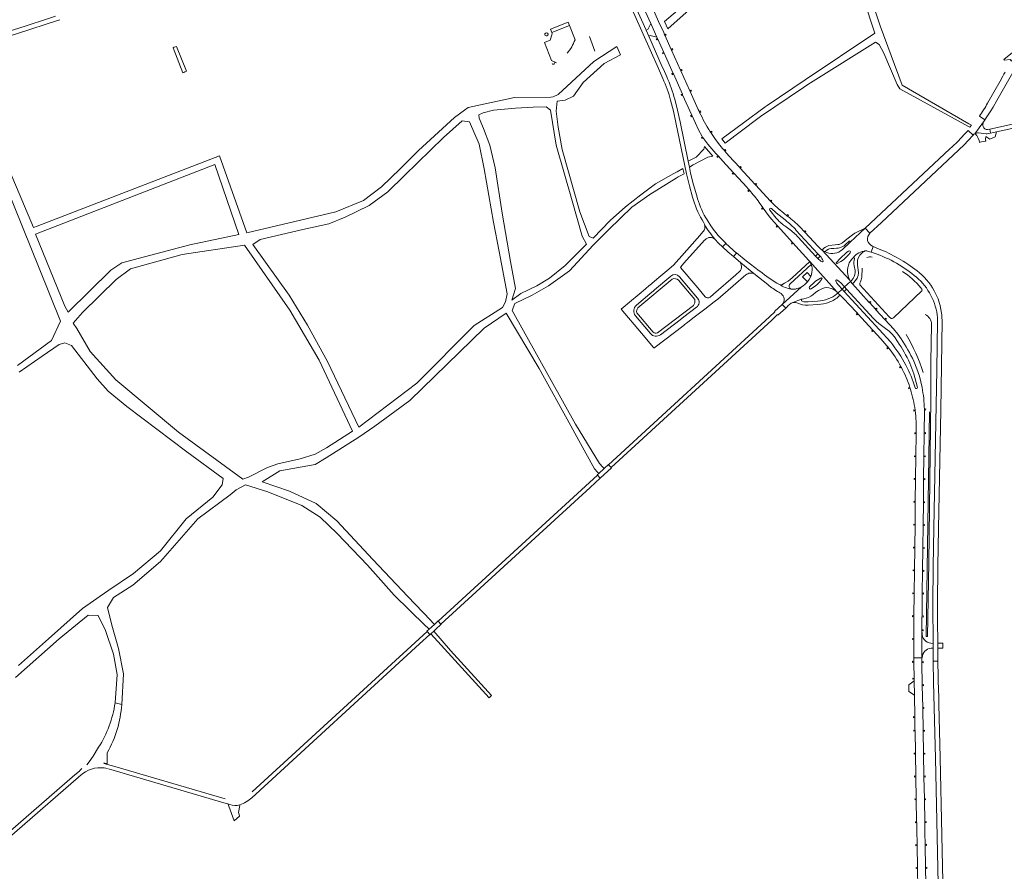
# Model space of a CAD drawing. Header units: metres. Extents: x 166325 to 190320, y 381923 to 404576.
# Tile 181 of 256: x 169675 to 170451, y 387493 to 388164. Entities that reach past the tile are written whole.
import ezdxf

# ---------------------------------------------------------------- set-up
doc = ezdxf.new("R2010")
doc.units = ezdxf.units.M
for name, color, linetype, lineweight in [('B-WE-OG-WATER_MEER-GV', 8, 'Continuous', 18), ('B-WE-VH-VERHARDING_ASFALT-GV', 8, 'Continuous', 18), ('B-WE-VH-VERHARDING_BETON-GV', 8, 'Continuous', 18), ('B-WE-VH-VERHARDING_BETONSTRAATSTEEN-GV', 8, 'Continuous', 18), ('B-WE-VH-VERHARDING_FUNDERING_ZAND-GV', 8, 'Continuous', 18), ('B-WE-VH-VERHARDING_HALFVERHARDING-GV', 8, 'Continuous', 18), ('B-WE-VH-VERHARDING_STRAATBAKSTEEN-GV', 8, 'Continuous', 18)]:
    doc.layers.add(name, color=color, linetype=linetype, lineweight=lineweight)

msp = doc.modelspace()

# ---------------------------------------------------------------- linework, layer by layer
at = {"layer": 'B-WE-OG-WATER_MEER-GV'}
for points in [[(170346.703, 387976.933, 0.1678401), (170342.423, 387976.505)], [(170385.046, 387952.583, 0.0775309), (170370.409, 387965.631)], [(170393.477, 387923.847, 0.2749629), (170388.292, 387931.642)], [(170373.418, 387915.947, -0.0528056), (170386.899, 387885.889)]]:
    msp.add_lwpolyline(points, format="xyb", dxfattribs=at)
at = {"layer": 'B-WE-OG-WATER_MEER-GV', "flags": 128}
for points in [[(170338.853, 387968.021), (170338.379, 387961.002), (170337.969, 387959), (170337.454, 387957.495), (170336.905, 387956.255), (170336.791, 387955.592), (170336.931, 387955.141), (170360.125, 387929.72), (170361.57, 387928.614), (170362.418, 387928.589), (170363.345, 387929.066), (170385.721, 387950.188), (170386.011, 387950.892), (170385.835, 387951.541), (170385.046, 387952.583)], [(170392.742, 387864.934), (170392.856, 387894.046), (170393.477, 387923.847)], [(170391.657, 387854.96), (170389.185, 387678.118), (170390.29, 387678.201), (170391.161, 387736.262), (170392.742, 387864.934)]]:
    msp.add_lwpolyline(points, dxfattribs=at)
at = {"layer": 'B-WE-VH-VERHARDING_ASFALT-GV', "flags": 128}
for points in [[(170184.772, 388118.837), (170182.13, 388124.865), (170181.298, 388126.717), (170170.586, 388150.866), (170168.513, 388155.473), (170105.667, 388295.11), (170102.185, 388301.983)], [(170099.178, 388300.242), (170100.911, 388297.339), (170102.62, 388293.791), (170159.549, 388167.048), (170171.664, 388140.077), (170178.244, 388125.428), (170179.091, 388123.542), (170181.691, 388117.547)], [(170209.588, 388093.171), (170203.258, 388107.24), (170203.063, 388107.674), (170195.913, 388123.567), (170195.728, 388123.978), (170188.552, 388139.928), (170188.355, 388140.365), (170183.35, 388151.491), (170183.15, 388151.934), (170182.407, 388153.586), (170178.434, 388162.501), (170173.84, 388172.74), (170173.652, 388173.16), (170166.501, 388189.099), (170166.316, 388189.511), (170159.104, 388205.585), (170158.91, 388206.018), (170151.788, 388221.891), (170151.572, 388222.373), (170144.401, 388238.355)], [(170167.916, 388170.387), (170172.269, 388160.686), (170177.004, 388150.115), (170177.548, 388148.902), (170177.729, 388148.497), (170182.455, 388137.952), (170182.645, 388137.527), (170189.818, 388121.522), (170190.033, 388121.043), (170197.157, 388105.147), (170197.346, 388104.725), (170204.616, 388088.504), (170204.806, 388088.078), (170207.344, 388082.416), (170209.81, 388077.181), (170212.767, 388071.761), (170212.996, 388071.417), (170213.266, 388071.012), (170214.717, 388068.836), (170217.056, 388065.88), (170223.566, 388058.523), (170225.297, 388056.567), (170225.569, 388056.26), (170229.029, 388052.349), (170237.32, 388043.3), (170237.648, 388042.942), (170248.047, 388031.592)], [(169703.331, 388166.454), (169696.33, 388164.182), (169680.169, 388158.939), (169642.646, 388147.1), (169641.886, 388147.224), (169640.492, 388146.775), (169620.866, 388140.451), (169619.975, 388140.164), (169619.225, 388139.466), (169606.537, 388135.426), (169590.106, 388130.105), (169577.165, 388125.791)], [(169578.253, 388122.328), (169591.18, 388126.666), (169607.732, 388131.977), (169620.114, 388135.903), (169620.986, 388135.78), (169624.695, 388136.948), (169629.884, 388138.582), (169633.619, 388139.758), (169634.31, 388140.435), (169643.868, 388143.548), (169681.541, 388155.462), (169697.562, 388160.742), (169706.821, 388163.794)], [(170187.875, 388100.337), (170190.038, 388091.846), (170192.038, 388082.785), (170200.309, 388042.441), (170202.679, 388032.947), (170205.203, 388024.067)], [(170195.34, 388083.394), (170193.31, 388092.548), (170191.14, 388101.167)], [(170210.689, 388090.803), (170210.468, 388091.271)], [(170208.433, 388025.061), (170205.882, 388033.815), (170203.618, 388043.025), (170202.643, 388047.783), (170201.71, 388052.333), (170195.34, 388083.394)], [(170280.15, 388008.924), (170279.886, 388009.126), (170279.526, 388009.402), (170276.982, 388011.354), (170272.501, 388015.176), (170269.365, 388018.002), (170267.133, 388020.272), (170266.884, 388020.543), (170266.553, 388020.904), (170254.782, 388033.718), (170254.459, 388034.071), (170242.607, 388046.973), (170242.274, 388047.336), (170233.723, 388056.646), (170230.535, 388060.332), (170230.19, 388060.731), (170228.701, 388062.452), (170225.59, 388066.365), (170222.685, 388070.22), (170219.486, 388074.89), (170219.215, 388075.286), (170219.006, 388075.591)], [(170249.652, 388029.82), (170249.934, 388029.503)], [(170257.637, 388019.909), (170260.525, 388015.837), (170260.788, 388015.466), (170264.891, 388009.681), (170267.419, 388006.602), (170271.934, 388001.606), (170272.224, 388001.285), (170283.944, 387988.318), (170284.25, 387987.979), (170296.638, 387974.272), (170297.404, 387973.261), (170318.664, 387949.386), (170319.455, 387948.56), (170322.902, 387951.669), (170320.073, 387954.812), (170318.905, 387956.389), (170317.966, 387958.134)], [(170267.411, 388015.143), (170271.113, 388011.776), (170278.074, 388006.103)], [(170219.623, 388001.37), (170216.583, 388006.083), (170215.478, 388007.875)], [(170271.009, 388007.463), (170265.995, 388013.701)], [(170212.629, 388006.115), (170213.644, 388004.275), (170214.714, 388002.314)], [(170318.807, 387958.877), (170320.517, 387957.765), (170321.906, 387956.495), (170324.781, 387953.398), (170329.447, 387957.726), (170328.968, 387958.567), (170307.326, 387982.414), (170305.734, 387983.637), (170304.176, 387985.14), (170293.611, 387996.418), (170293.313, 387996.736), (170289.776, 388000.512)], [(170344.846, 387995.608), (170340.982, 387999.682), (170329.351, 387988.612), (170322.982, 387982.68)], [(170329.351, 387988.612), (170340.982, 387999.682), (170333.086, 387995.756), (170331.094, 387994.394), (170326.642, 387990.966), (170323.627, 387988.47)], [(170222.722, 387991.047), (170225.701, 387987.932), (170228.761, 387984.897), (170231.305, 387987.68), (170231.357, 387987.734)], [(170286.877, 387997.894), (170303.904, 387979.305)], [(170303.816, 387975.763), (170302.08, 387977.587), (170288.432, 387992.5)], [(170319.609, 387986.653), (170317.34, 387986.506), (170312.386, 387985.859), (170311.441, 387985.591), (170309.887, 387984.743), (170308.624, 387983.762), (170307.326, 387982.414), (170309.685, 387980.884), (170309.579, 387981.014), (170309.608, 387981.169), (170310.838, 387982.238), (170312.162, 387983.094), (170312.89, 387983.38), (170314.424, 387983.613), (170316.454, 387983.758), (170318.476, 387983.773), (170319.941, 387983.97), (170320.906, 387984.242)], [(170325.694, 387986.664), (170328.611, 387989.396)], [(170341.683, 387981.799), (170342.325, 387981.787), (170342.953, 387981.655), (170345.934, 387980.751), (170347.387, 387985.276)], [(170351.515, 387983.486), (170347.387, 387985.276), (170345.934, 387980.751)], [(170347.387, 387985.276), (170346.926, 387985.476)], [(170239.881, 387980.19), (170239.748, 387980.039), (170237.291, 387977.219), (170243.126, 387972.443), (170253.38, 387964.05), (170264.472, 387955.162)], [(170258.03, 387965.857), (170257.636, 387965.921), (170247.396, 387973.857), (170239.881, 387980.19)], [(170303.904, 387979.305), (170305.638, 387977.485)], [(170310.882, 387980.349), (170309.685, 387980.884), (170307.326, 387982.414), (170328.968, 387958.567)], [(170318.474, 387972.594), (170321.202, 387975.579), (170326.667, 387980.679), (170327.865, 387981.637)], [(170329.331, 387980.263), (170328.003, 387978.688), (170325.942, 387976.537), (170324.023, 387974.816), (170321.988, 387973.32), (170319.15, 387971.765)], [(170331.114, 387975.814), (170331.651, 387976.382)], [(170332.413, 387976.416), (170332.621, 387976.124), (170332.746, 387975.774)], [(170335.429, 387975.377), (170337.005, 387978.296)], [(170340.291, 387981.382), (170340.965, 387981.666), (170341.683, 387981.799)], [(170298.623, 387971.047), (170297.404, 387973.261), (170283.544, 387960.49), (170281.995, 387959.158), (170280.41, 387958.035), (170277.508, 387956.33), (170275.369, 387955.074), (170274.556, 387954.994), (170273.558, 387955.284)], [(170281.997, 387955.712), (170298.623, 387971.047)], [(170297.404, 387973.261), (170298.623, 387971.047), (170299.054, 387969.494), (170299.284, 387968.281)], [(170318.664, 387949.386), (170297.404, 387973.261)], [(170332.545, 387969.974), (170333.144, 387966.385)], [(170335.692, 387966.805), (170335.101, 387970.423)], [(170298.27, 387961.674), (170296.902, 387959.143), (170295.561, 387957.38)], [(170331.52, 387960.059), (170330.334, 387958.48), (170329.447, 387957.726), (170330.991, 387955.731), (170331.943, 387956.526), (170333.502, 387958.463)], [(170290.962, 387953.471), (170275.814, 387939.63), (170278.565, 387936.773), (170280.216, 387938.28), (170280.066, 387938.466), (170282.931, 387940.532), (170284.018, 387941.207), (170288.169, 387942.692), (170291.242, 387943.631), (170292.693, 387943.9)], [(170275.814, 387939.63), (170290.962, 387953.471)], [(170297.31, 387953.428), (170300.938, 387956.847)], [(170307.02, 387959.617), (170306.706, 387959.202)], [(170369.451, 387912.562), (170366.76, 387916.199), (170363.307, 387920.389), (170356.868, 387927.43), (170356.578, 387927.748), (170349.529, 387935.457), (170349.196, 387935.821), (170344.644, 387940.8), (170344.332, 387941.141), (170330.991, 387955.731), (170329.447, 387957.726), (170324.781, 387953.398), (170326.468, 387951.541), (170347.539, 387928.48), (170349.663, 387926.391), (170351.973, 387924.502), (170356.018, 387921.511), (170359.957, 387918.434), (170362.164, 387916.361), (170364.082, 387914.037), (170366.63, 387910.375)], [(170273.06, 387949.15), (170273.972, 387948.609), (170274.892, 387948.082)], [(170286.125, 387951.725), (170284.361, 387951.544), (170282.836, 387951.708)], [(170299.883, 387947.243), (170302.2, 387949.13), (170304.256, 387950.54), (170305.827, 387951.421)], [(170321.308, 387946.794), (170319.455, 387948.56), (170318.628, 387947.759)], [(170361.186, 387909.763), (170324.638, 387949.833), (170322.902, 387951.669), (170319.455, 387948.56), (170321.308, 387946.794), (170324.803, 387943.432), (170328.337, 387939.826), (170334.965, 387932.582), (170335.283, 387932.234), (170347.084, 387919.336), (170347.367, 387919.027), (170353.363, 387912.473), (170358.101, 387907.09)], [(170320.437, 387945.965), (170321.308, 387946.794)], [(170291.242, 387943.631), (170288.169, 387942.692), (170284.018, 387941.207), (170282.931, 387940.532)], [(170286.264, 387941.099), (170287.205, 387940.869)], [(170303.494, 387942.135), (170296.114, 387941.726), (170292.878, 387941.73), (170291.444, 387942.084), (170290.993, 387942.387), (170290.878, 387943.005)], [(170296.305, 387939.016), (170303.817, 387939.45)], [(170401.534, 387929.463), (170401.396, 387931.485), (170400.536, 387936.947)], [(170397.825, 387931.371), (170398.059, 387929.184), (170398.102, 387926.442), (170397.605, 387888.073), (170395.182, 387763.471), (170394.729, 387733.33), (170394.481, 387703.554), (170394.545, 387672.625), (170394.597, 387669.004), (170394.743, 387658.633), (170398.329, 387658.683), (170398.292, 387660.611), (170398.428, 387661.481), (170398.358, 387668.834), (170398.321, 387672.769), (170398.256, 387679.643), (170398.239, 387681.376), (170398.067, 387682.171), (170398.066, 387703.704), (170398.312, 387733.613), (170398.76, 387763.089), (170400.632, 387856.254), (170401.688, 387926.538), (170401.534, 387929.463)], [(170359.104, 387905.869), (170359.378, 387905.528)], [(170369.25, 387890.688), (170369.461, 387890.298), (170369.65, 387889.946)], [(170385.936, 387874.16), (170383.786, 387882.992), (170381.833, 387888.972), (170379.413, 387894.984)], [(170376.359, 387874.119), (170376.498, 387873.691), (170376.822, 387872.667)], [(170380.394, 387856.399), (170380.45, 387855.978)], [(170386.527, 387747.572), (170386.533, 387748.036), (170386.751, 387765.645), (170386.756, 387766.088), (170386.973, 387783.595), (170386.978, 387784.072), (170386.984, 387784.525), (170387.171, 387801.778), (170387.176, 387802.272), (170387.365, 387819.733), (170387.371, 387820.232), (170387.563, 387837.963), (170387.568, 387838.436), (170387.76, 387856.189), (170387.752, 387856.63), (170387.743, 387857.045)], [(170381.24, 387838.763), (170381.235, 387838.356), (170381.23, 387837.915), (170381.021, 387820.189), (170381.016, 387819.746), (170380.812, 387802.386), (170380.807, 387801.958), (170380.599, 387784.371), (170380.595, 387783.959), (170380.387, 387766.373), (170380.382, 387765.931), (170380.175, 387748.337), (170380.169, 387747.8), (170379.964, 387730.399), (170379.959, 387729.971), (170379.75, 387712.273), (170379.746, 387711.87), (170379.539, 387694.314), (170379.534, 387693.889), (170379.332, 387676.761), (170379.333, 387676.333), (170379.335, 387675.89), (170379.381, 387661.38), (170385.717, 387661.4), (170385.707, 387681.17), (170385.727, 387682.788), (170385.733, 387683.247), (170385.861, 387693.607), (170385.867, 387694.089), (170386.083, 387711.596), (170386.09, 387712.132), (170386.305, 387729.584), (170386.311, 387730.03), (170386.527, 387747.572)], [(169858.063, 387551.154), (169990.137, 387672.341), (169998.131, 387679.677), (169996.01, 387682.088), (169858.323, 387555.714)], [(170388.943, 387483.833), (170388.72, 387495.749), (170388.712, 387496.19), (170388.383, 387513.761), (170388.375, 387514.197), (170388.212, 387523.802), (170388.066, 387531.736), (170388.058, 387532.2), (170387.736, 387549.695), (170387.728, 387550.158), (170387.406, 387567.646), (170387.398, 387568.097), (170387.076, 387585.597), (170387.068, 387586.079), (170386.745, 387603.628), (170386.736, 387604.107), (170386.414, 387621.619), (170386.405, 387622.114), (170386.085, 387639.558), (170386.077, 387639.961), (170385.76, 387657.231), (170385.756, 387657.662), (170385.751, 387658.091), (170385.717, 387661.4), (170379.381, 387661.38), (170379.39, 387658.434), (170379.391, 387657.967), (170379.393, 387657.47), (170379.61, 387645.105), (170379.617, 387644.672), (170379.643, 387643.213), (170379.848, 387631.802), (170380.156, 387614.838), (170380.164, 387614.382), (170380.35, 387604.141), (170380.358, 387603.698), (170380.677, 387586.126), (170380.685, 387585.688), (170381.005, 387568.099), (170381.012, 387567.689), (170381.332, 387550.074), (170381.339, 387549.666), (170381.659, 387532.038), (170381.667, 387531.59), (170381.811, 387523.683), (170381.94, 387516.382), (170381.983, 387514.08), (170381.991, 387513.609), (170382.316, 387496.069), (170382.324, 387495.634), (170382.616, 387479.829)], [(170398.329, 387658.683), (170394.743, 387658.633), (170394.981, 387641.822), (170396.571, 387582.361), (170398.706, 387483.313), (170398.728, 387481.26), (170398.734, 387480.756), (170398.783, 387476.653), (170399.048, 387454.617), (170399.074, 387450.653), (170399.129, 387442.411), (170399.22, 387428.685), (170399.231, 387426.914), (170399.281, 387419.492), (170399.309, 387415.246), (170399.525, 387382.735), (170399.153, 387374.366)], [(170402.256, 387485.067), (170401.548, 387521.675), (170400.136, 387582.65), (170399.038, 387624.822), (170399.212, 387625.28), (170399.007, 387632.918), (170398.803, 387633.653), (170398.329, 387658.683)], [(169722.148, 387572.133), (169718.626, 387569.148), (169678.134, 387533.887), (169630.454, 387492.553), (169632.544, 387490.136), (169723.621, 387569.068)], [(169837.101, 387550.321), (169750.152, 387575.686), (169741.33, 387578.177)], [(169745.208, 387573.773), (169835.885, 387547.255), (169839.088, 387546.236), (169840.575, 387545.735)]]:
    msp.add_lwpolyline(points, dxfattribs=at)
at = {"layer": 'B-WE-VH-VERHARDING_ASFALT-GV'}
for points in [[(170181.691, 388117.547, -0.0393357), (170187.875, 388100.337)], [(170191.14, 388101.167, 0.037762), (170184.772, 388118.837)], [(170210.468, 388091.271, -0.003403), (170209.588, 388093.171)], [(170219.006, 388075.591, -0.0282503), (170210.689, 388090.803)], [(170248.047, 388031.592, -0.0050364), (170249.652, 388029.82)], [(170205.203, 388024.067, 0.0635145), (170212.629, 388006.115)], [(170215.478, 388007.875, -0.0631245), (170208.433, 388025.061)], [(170249.934, 388029.503, -0.0236267), (170257.637, 388019.909)], [(170289.776, 388000.512, 0.0333835), (170280.15, 388008.924)], [(170214.714, 388002.314, 0.0510147), (170222.722, 387991.047)], [(170231.357, 387987.734, -0.0602619), (170219.623, 388001.37)], [(170278.074, 388006.103, -0.0385663), (170286.877, 387997.894)], [(170346.926, 387985.476, -0.5565906), (170344.846, 387995.608)], [(170323.627, 387988.47, -0.1582164), (170319.609, 387986.653)], [(170320.906, 387984.242, 0.1136627), (170325.694, 387986.664)], [(170381.947, 387965.961, 0.0730002), (170351.515, 387983.486)], [(170327.865, 387981.637, -0.8787452), (170329.331, 387980.263)], [(170328.625, 387972.216, -0.0770365), (170331.114, 387975.814)], [(170341.683, 387981.799, 0.2169513), (170331.651, 387976.382)], [(170331.651, 387976.382, -0.3787546), (170332.413, 387976.416)], [(170332.746, 387975.774, 0.1382323), (170332.545, 387969.974)], [(170337.005, 387978.296, -0.1057754), (170340.291, 387981.382)], [(170345.934, 387980.751, -0.0934471), (170379.625, 387962.474)], [(170299.284, 387968.281, -0.1325995), (170298.27, 387961.674)], [(170319.15, 387971.765, -0.7808256), (170318.474, 387972.594)], [(170328.968, 387958.567, -0.1703116), (170327.415, 387968.496)], [(170327.415, 387968.496, -0.068875), (170328.625, 387972.216)], [(170335.101, 387970.423, -0.0991045), (170335.429, 387975.377)], [(170273.558, 387955.284, -0.0483051), (170258.03, 387965.857)], [(170306.352, 387960.393, -0.7755253), (170307.02, 387959.617)], [(170333.144, 387966.385, -0.1918396), (170331.52, 387960.059)], [(170333.502, 387958.463, 0.2092806), (170335.692, 387966.805)], [(170379.625, 387962.474, -0.1975547), (170397.825, 387931.371)], [(170395.485, 387950.409, 0.1058117), (170381.947, 387965.961)], [(170264.472, 387955.162, 0.0344145), (170273.06, 387949.15)], [(170282.836, 387951.708, -0.1005389), (170273.558, 387955.284)], [(170282.836, 387951.708, -0.6132456), (170281.997, 387955.712)], [(170290.962, 387953.471, -0.0822385), (170286.125, 387951.725)], [(170295.561, 387957.38, -0.0970947), (170290.962, 387953.471)], [(170298.522, 387951.86, -0.935167), (170297.31, 387953.428)], [(170306.706, 387959.202, -0.1198716), (170298.522, 387951.86)], [(170305.827, 387951.421, -0.3524508), (170318.664, 387949.386)], [(170274.892, 387948.082, -0.4292641), (170275.814, 387939.63)], [(170292.693, 387943.9, 0.1154995), (170299.883, 387947.243)], [(170318.628, 387947.759, -0.0909084), (170312.057, 387943.939)], [(170312.717, 387941.385, 0.0945573), (170320.437, 387945.965)], [(170400.536, 387936.947, 0.0733095), (170395.485, 387950.409)], [(170282.931, 387940.532, -0.1713602), (170286.264, 387941.099)], [(170287.205, 387940.869, 0.1394289), (170296.305, 387939.016)], [(170290.878, 387943.005, -0.3682317), (170291.242, 387943.631)], [(170312.057, 387943.939, -0.0760529), (170303.494, 387942.135)], [(170303.817, 387939.45, 0.0718388), (170312.717, 387941.385)], [(170358.101, 387907.09, -0.0036502), (170359.104, 387905.869)], [(170366.63, 387910.375, -0.0487042), (170376.188, 387893.411)], [(170379.413, 387894.984, 0.0328188), (170369.451, 387912.562)], [(170359.378, 387905.528, -0.0441525), (170369.25, 387890.688)], [(170369.65, 387889.946, -0.0422703), (170376.359, 387874.119)], [(170376.822, 387872.667, -0.040819), (170380.394, 387856.399)], [(170382.329, 387874.276, -0.8705851), (170380.412, 387874.033)], [(170387.743, 387857.045, 0.0409155), (170385.936, 387874.16)], [(170380.45, 387855.978, -0.0418575), (170381.24, 387838.763)], [(169724.147, 387574.071, 0.0353015), (169722.148, 387572.133)], [(169724.845, 387570.093, -0.2344683), (169744.268, 387574.045)], [(169723.621, 387569.068, -0.0173234), (169724.845, 387570.093)], [(169848.52, 387545.539, 0.0929064), (169858.063, 387551.154)], [(169840.575, 387545.735, 0.1716845), (169848.52, 387545.539)]]:
    msp.add_lwpolyline(points, format="xyb", dxfattribs=at)
at = {"layer": 'B-WE-VH-VERHARDING_ASFALT-GV', "flags": 128}
for points in [[(170303.904, 387979.305), (170302.08, 387977.587), (170303.816, 387975.763), (170305.638, 387977.485)], [(170324.781, 387953.398), (170322.902, 387951.669), (170324.638, 387949.833), (170326.468, 387951.541)], [(170267.464, 387927.299), (170272.11, 387931.558), (170272.423, 387931.165), (170278.565, 387936.773), (170275.814, 387939.63), (170269.807, 387934.081), (170270.057, 387933.78), (170265.77, 387929.884), (170139.055, 387813.37), (170141.133, 387811.104)], [(170132.382, 387802.906), (170130.225, 387805.246), (170004.796, 387690.225), (170006.951, 387687.842), (170124.371, 387795.558)]]:
    msp.add_lwpolyline(points, close=True, dxfattribs=at)
at = {"layer": 'B-WE-VH-VERHARDING_BETON-GV', "flags": 128}
for points in [[(170108.203, 388159.172), (170107.174, 388161.805), (170093.171, 388156.399), (170094.235, 388153.71)], [(170177.729, 388148.497), (170177.548, 388148.902), (170176.506, 388148.715), (170176.887, 388147.83)], [(170183.918, 388152.528), (170183.15, 388151.934), (170183.35, 388151.491), (170184.334, 388151.69)], [(169798.626, 388142.749), (169796.92, 388142.056), (169795.916, 388141.648), (169803.543, 388122.018), (169804.379, 388122.343), (169805.284, 388122.694), (169806.512, 388123.172)], [(170189.208, 388140.996), (170188.355, 388140.365), (170188.552, 388139.928), (170189.547, 388140.133)], [(170182.645, 388137.527), (170182.455, 388137.952), (170181.443, 388137.741), (170181.794, 388136.854)], [(170196.543, 388124.636), (170195.728, 388123.978), (170195.913, 388123.567), (170196.956, 388123.759)], [(170189.818, 388121.522), (170188.792, 388121.31), (170189.192, 388120.426), (170190.033, 388121.043)], [(170203.884, 388108.319), (170203.063, 388107.674), (170203.258, 388107.24), (170204.232, 388107.403)], [(170197.346, 388104.725), (170197.157, 388105.147), (170196.127, 388104.961), (170196.539, 388104.086)], [(170211.27, 388091.905), (170210.468, 388091.271), (170210.689, 388090.803), (170211.703, 388091.052)], [(170204.806, 388088.078), (170204.616, 388088.504), (170203.599, 388088.295), (170204.01, 388087.435)], [(170213.266, 388071.012), (170212.996, 388071.417), (170212.056, 388071.089), (170212.572, 388070.28)], [(170219.924, 388076.048), (170219.215, 388075.286), (170219.486, 388074.89), (170220.49, 388075.268)], [(170230.812, 388061.544), (170230.19, 388060.731), (170230.535, 388060.332), (170231.4, 388060.772)], [(170225.569, 388056.26), (170225.297, 388056.567), (170224.294, 388056.032), (170224.932, 388055.316)], [(170242.843, 388048.201), (170242.274, 388047.336), (170242.607, 388046.973), (170243.497, 388047.477)], [(170237.648, 388042.942), (170237.32, 388043.3), (170236.411, 388042.794), (170237.062, 388042.093)], [(170249.934, 388029.503), (170249.652, 388029.82), (170248.687, 388029.334), (170249.293, 388028.616)], [(170255.024, 388034.912), (170254.459, 388034.071), (170254.782, 388033.718), (170255.668, 388034.168)], [(170260.788, 388015.466), (170260.525, 388015.837), (170259.534, 388015.444), (170260.081, 388014.648)], [(170267.14, 388021.734), (170266.553, 388020.904), (170266.884, 388020.543), (170267.707, 388020.994)], [(170280.645, 388009.691), (170279.926, 388010.318), (170279.526, 388009.402), (170279.886, 388009.126)], [(170272.224, 388001.285), (170271.934, 388001.606), (170270.952, 388001.101), (170271.622, 388000.376)], [(170294.457, 387996.919), (170293.813, 387997.617), (170293.313, 387996.736), (170293.611, 387996.418)], [(170284.25, 387987.979), (170283.944, 387988.318), (170282.984, 387987.802), (170283.664, 387987.086)], [(170344.916, 387942.008), (170344.332, 387941.141), (170344.644, 387940.8), (170345.479, 387941.248)], [(170349.721, 387936.695), (170349.196, 387935.821), (170349.529, 387935.457), (170350.432, 387935.971)], [(170335.283, 387932.234), (170334.965, 387932.582), (170334.079, 387932.064), (170334.714, 387931.378)], [(170357.159, 387928.657), (170356.578, 387927.748), (170356.868, 387927.43), (170357.785, 387927.93), (170357.786, 387927.933)], [(170347.367, 387919.027), (170347.084, 387919.336), (170346.156, 387918.854), (170346.81, 387918.152)], [(170359.378, 387905.528), (170359.104, 387905.869), (170358.143, 387905.438), (170358.739, 387904.69)], [(170369.461, 387890.298), (170369.25, 387890.688), (170368.221, 387890.451), (170368.678, 387889.601)], [(170376.359, 387874.119), (170375.337, 387874.039), (170375.612, 387873.173), (170376.498, 387873.691)], [(170380.394, 387856.399), (170379.332, 387856.487), (170379.432, 387855.633), (170380.45, 387855.978)], [(170388.784, 387857.374), (170387.743, 387857.045), (170387.752, 387856.63), (170388.743, 387856.4)], [(170381.235, 387838.356), (170380.225, 387838.587), (170380.219, 387837.763), (170381.23, 387837.915)], [(170388.651, 387838.636), (170387.568, 387838.436), (170387.563, 387837.963), (170388.661, 387837.739)], [(170381.021, 387820.189), (170379.996, 387820.392), (170380.003, 387819.617), (170381.016, 387819.746)], [(170388.416, 387820.468), (170387.371, 387820.232), (170387.365, 387819.733), (170388.387, 387819.543)], [(170380.812, 387802.386), (170379.795, 387802.557), (170379.766, 387801.778), (170380.807, 387801.958)], [(170388.193, 387802.402), (170387.176, 387802.272), (170387.171, 387801.778), (170388.164, 387801.566)], [(170380.599, 387784.371), (170379.564, 387784.599), (170379.554, 387783.785), (170380.595, 387783.959)], [(170387.93, 387784.226), (170386.978, 387784.072), (170386.973, 387783.595), (170387.933, 387783.371)], [(170380.387, 387766.373), (170379.361, 387766.566), (170379.372, 387765.751), (170380.382, 387765.931)], [(170387.769, 387766.322), (170386.756, 387766.088), (170386.751, 387765.645), (170387.768, 387765.403)], [(170380.175, 387748.337), (170379.106, 387748.535), (170379.105, 387747.612), (170380.169, 387747.8)], [(170387.469, 387748.201), (170386.533, 387748.036), (170386.527, 387747.572), (170387.459, 387747.342)], [(170379.964, 387730.399), (170378.905, 387730.632), (170378.893, 387729.759), (170379.959, 387729.971)], [(170387.324, 387730.26), (170386.311, 387730.03), (170386.305, 387729.584), (170387.328, 387729.33)], [(170379.75, 387712.273), (170378.685, 387712.516), (170378.713, 387711.582), (170379.746, 387711.87)], [(170387.128, 387712.394), (170386.09, 387712.132), (170386.083, 387711.596), (170387.104, 387711.373)], [(170379.539, 387694.314), (170378.485, 387694.507), (170378.492, 387693.654), (170379.534, 387693.889)], [(170386.925, 387694.282), (170385.867, 387694.089), (170385.861, 387693.607), (170386.891, 387693.372)], [(170386.76, 387683.472), (170385.733, 387683.247), (170385.727, 387682.788), (170386.759, 387682.56)], [(170379.333, 387676.333), (170378.334, 387676.547), (170378.305, 387675.765), (170379.335, 387675.89)], [(170379.39, 387658.434), (170378.328, 387658.574), (170378.356, 387657.697), (170379.391, 387657.967)], [(170386.765, 387658.464), (170385.751, 387658.091), (170385.756, 387657.662), (170386.766, 387657.455)], [(170379.61, 387645.105), (170378.61, 387645.294), (170378.6, 387644.458), (170379.617, 387644.672)], [(170387.11, 387640.215), (170386.077, 387639.961), (170386.085, 387639.558), (170387.084, 387639.336)], [(170387.375, 387622.302), (170386.405, 387622.114), (170386.414, 387621.619), (170387.417, 387621.427)], [(170380.156, 387614.838), (170379.155, 387614.991), (170379.167, 387614.166), (170380.164, 387614.382)], [(170380.35, 387604.141), (170379.334, 387604.331), (170379.352, 387603.488), (170380.358, 387603.698)], [(170387.772, 387604.382), (170386.736, 387604.107), (170386.745, 387603.628), (170387.782, 387603.476)], [(170380.677, 387586.126), (170379.664, 387586.315), (170379.676, 387585.498), (170380.685, 387585.688)], [(170388.093, 387586.357), (170387.068, 387586.079), (170387.076, 387585.597), (170388.193, 387585.395)], [(170381.005, 387568.099), (170379.982, 387568.3), (170380.037, 387567.445), (170381.012, 387567.689)], [(170388.423, 387568.343), (170387.398, 387568.097), (170387.406, 387567.646), (170388.419, 387567.413)], [(170381.332, 387550.074), (170380.349, 387550.3), (170380.369, 387549.428), (170381.339, 387549.666)], [(170388.733, 387550.37), (170387.728, 387550.158), (170387.736, 387549.695), (170388.744, 387549.504)], [(170381.659, 387532.038), (170380.634, 387532.206), (170380.658, 387531.371), (170381.667, 387531.59)], [(170389.047, 387532.391), (170388.058, 387532.2), (170388.066, 387531.736), (170389.063, 387531.562)], [(170381.983, 387514.08), (170380.968, 387514.263), (170380.973, 387513.384), (170381.991, 387513.609)], [(170389.37, 387514.462), (170388.375, 387514.197), (170388.383, 387513.761), (170389.391, 387513.548)], [(170382.316, 387496.069), (170381.292, 387496.243), (170381.307, 387495.398), (170382.324, 387495.634)], [(170389.713, 387496.398), (170388.712, 387496.19), (170388.72, 387495.749), (170389.671, 387495.52)]]:
    msp.add_lwpolyline(points, close=True, dxfattribs=at)
at = {"layer": 'B-WE-VH-VERHARDING_BETON-GV'}
for points in [[(170089.815, 388153.438, 1.0100381), (170090.36, 388151.005)], [(170090.36, 388151.005, 0.990081), (170089.815, 388153.438)], [(170094.536, 388129.363, 1.1969402), (170096.346, 388130.377)]]:
    msp.add_lwpolyline(points, format="xyb", dxfattribs=at)
at = {"layer": 'B-WE-VH-VERHARDING_BETON-GV', "flags": 128}
msp.add_lwpolyline([(170128.276, 388139.023), (170123.848, 388150.469)], dxfattribs=at)
at = {"layer": 'B-WE-VH-VERHARDING_BETONSTRAATSTEEN-GV', "flags": 128}
for points in [[(170172.269, 388160.686), (170169.778, 388156.03), (170168.513, 388155.473), (170170.586, 388150.866), (170171.83, 388151.386), (170177.004, 388150.115)], [(170458.986, 388135.641), (170457.079, 388137.948), (170450.356, 388132.482), (170450.809, 388131.802), (170455.186, 388132.464), (170456.287, 388131.2), (170457.546, 388133.475)], [(170426.148, 388073), (170422.268, 388076.617), (170421.717, 388076.026), (170419.449, 388073.59), (170416.824, 388070.749), (170414.074, 388068.011), (170409.533, 388063.747), (170407.757, 388062.08), (170345.265, 388003.57), (170340.982, 387999.682), (170344.846, 387995.608), (170353.839, 388004.084), (170419.164, 388065.33), (170422.22, 388068.574)], [(170231.305, 387987.68), (170228.761, 387984.897), (170232.958, 387980.983), (170237.291, 387977.219), (170239.748, 387980.039)], [(170141.286, 387810.947), (170141.133, 387811.104), (170139.055, 387813.37), (170138.939, 387813.534), (170135.56, 387810.424), (170131.273, 387806.478), (170130.1, 387805.398), (170130.225, 387805.246), (170132.382, 387802.906), (170132.46, 387802.829)], [(170007.048, 387687.732), (170006.951, 387687.842), (170004.796, 387690.225), (170004.713, 387690.315), (170001.79, 387687.606), (169997.754, 387683.867), (169995.928, 387682.174), (169996.01, 387682.088), (169998.131, 387679.677), (169998.256, 387679.522), (169999.054, 387680.267), (170001.36, 387682.42), (170002.572, 387683.552)], [(170398.321, 387672.769), (170398.358, 387668.834), (170402.357, 387668.888), (170402.332, 387672.843)], [(170379.643, 387643.213), (170375.406, 387639.913), (170375.512, 387634.834), (170379.848, 387631.802)]]:
    msp.add_lwpolyline(points, close=True, dxfattribs=at)
for points in [[(170431.076, 388087.782), (170435.444, 388084.887), (170439.573, 388091.137), (170441.869, 388095.016), (170444.739, 388100.079), (170457.334, 388122.296), (170458.979, 388125.773), (170459.75, 388126.95), (170461.967, 388130.333), (170467.201, 388136.399), (170471.54, 388140.212), (170472.089, 388140.65), (170477.491, 388144.965), (170479.967, 388146.943), (170486.626, 388152.262), (170492.862, 388157.243)], [(170451.339, 388122.452), (170450.416, 388120.773), (170449.61, 388119.308), (170447.51, 388115.491), (170437.553, 388097.984)], [(170542.658, 388100.536), (170439.192, 388077.685), (170439.868, 388074.505), (170444.524, 388075.532), (170448.233, 388076.35), (170461.362, 388079.245)], [(170434.359, 388083.244), (170435.242, 388084.582), (170435.444, 388084.887), (170431.076, 388087.782)], [(170422.268, 388076.617), (170426.148, 388073)], [(170434.359, 388083.244), (170427.457, 388073.986)], [(170430.335, 388074.684), (170436.288, 388073.935), (170437.088, 388073.928), (170439.868, 388074.505), (170439.192, 388077.685)], [(170439.192, 388077.685), (170437.588, 388077.331)], [(170214.714, 388002.314), (170214.518, 388002.193)], [(170213.314, 387996.687), (170210.898, 387993.857), (170194.52, 387975.433), (170191.989, 387972.585), (170190.427, 387970.828), (170186.413, 387967.436), (170178.626, 387960.856), (170171.358, 387954.714), (170171.028, 387954.435), (170168.076, 387951.941), (170163.052, 387947.695), (170155.583, 387941.384), (170150.571, 387937.149), (170148.923, 387935.756), (170164.941, 387916.827), (170174.432, 387905.613), (170174.737, 387905.252), (170198.425, 387923.365), (170198.59, 387923.491), (170201.484, 387925.704), (170206.438, 387929.492), (170214.686, 387935.799), (170222.199, 387941.544), (170223.269, 387942.362), (170225.081, 387943.747), (170239.208, 387956.034), (170245.179, 387961.219), (170247.15, 387962.845)], [(170222.604, 387990.951), (170222.722, 387991.047)], [(170202.912, 387960.066), (170195.53, 387968.789), (170195.777, 387969.066), (170198.347, 387971.947), (170214.654, 387990.226), (170214.971, 387990.512)], [(170253.339, 387964), (170253.38, 387964.05), (170243.126, 387972.443), (170242.861, 387972.135)], [(170160.91, 387938.973), (170171.474, 387947.924), (170174.392, 387950.397), (170175.079, 387950.979), (170187.981, 387961.912)], [(170209.094, 387944.609), (170194.906, 387961.342)], [(170215.145, 387945.609), (170209.249, 387952.577), (170202.912, 387960.066)], [(170242.14, 387965.475), (170239.16, 387962.853), (170221.753, 387947.772), (170218.96, 387945.324)], [(170162.087, 387936.866), (170188.952, 387959.505)], [(170194.101, 387958.623), (170206.813, 387943.454)], [(170205.799, 387938.648), (170177.419, 387917.233)], [(170179.781, 387915.714), (170195.305, 387927.5), (170198.373, 387929.829), (170208.301, 387937.366)], [(170171.933, 387916.604), (170160.194, 387930.674)], [(170174.223, 387917.673), (170161.372, 387932.843)], [(170385.965, 387681.151), (170385.707, 387681.17), (170385.717, 387661.4), (170385.944, 387661.399)], [(170394.545, 387672.625), (170392.93, 387672.738)], [(170392.998, 387668.95), (170394.597, 387669.004), (170394.545, 387672.625)], [(169840.575, 387545.735), (169839.088, 387546.236), (169839.247, 387545.818), (169839.78, 387544.412), (169844.124, 387532.977), (169848.398, 387536.595), (169847.993, 387537.946), (169847.493, 387539.613), (169848.451, 387545.143)]]:
    msp.add_lwpolyline(points, dxfattribs=at)
at = {"layer": 'B-WE-VH-VERHARDING_BETONSTRAATSTEEN-GV'}
for points in [[(170437.553, 388097.984, -0.0235782), (170431.076, 388087.782)], [(170434.127, 388079.568, -0.242074), (170434.359, 388083.244)], [(170437.588, 388077.331, -0.4085497), (170434.127, 388079.568)], [(170426.148, 388073, -0.0728569), (170427.457, 388073.986)], [(170214.682, 387999.423, -0.1383041), (170213.314, 387996.687)], [(170214.518, 388002.193, -0.1248994), (170214.682, 387999.423)], [(170214.971, 387990.512, -0.2206091), (170219.056, 387992.355)], [(170219.056, 387992.355, -0.1854199), (170222.604, 387990.951)], [(170243.602, 387969.802, -0.2108295), (170242.14, 387965.475)], [(170242.861, 387972.135, -0.1093023), (170243.602, 387969.802)], [(170187.981, 387961.912, -0.4138522), (170194.906, 387961.342)], [(170188.952, 387959.505, -0.3136347), (170194.101, 387958.623)], [(170247.15, 387962.845, -0.1412317), (170250.451, 387964.279)], [(170250.451, 387964.279, -0.1132407), (170253.339, 387964)], [(170209.094, 387944.609, -0.4297969), (170208.301, 387937.366)], [(170218.96, 387945.324, -0.4202078), (170215.145, 387945.609)], [(170160.91, 387938.973, 0.4120972), (170160.194, 387930.674)], [(170161.372, 387932.843, -0.2904717), (170162.087, 387936.866)], [(170206.813, 387943.454, -0.2510426), (170205.799, 387938.648)], [(170171.933, 387916.604, 0.400884), (170179.781, 387915.714)], [(170177.419, 387917.233, -0.2281698), (170174.223, 387917.673)], [(170392.93, 387672.738, -0.4069682), (170385.965, 387681.151)], [(170385.944, 387661.399, -0.3710094), (170392.998, 387668.95)]]:
    msp.add_lwpolyline(points, format="xyb", dxfattribs=at)
at = {"layer": 'B-WE-VH-VERHARDING_FUNDERING_ZAND-GV', "flags": 128}
for points in [[(170331.214, 388206.755), (170348.641, 388153.259), (170293.772, 388116.386), (170263.792, 388096.239), (170262.205, 388095.077), (170228.111, 388070.107), (170230.693, 388066.633), (170256.515, 388086.026), (170258.579, 388087.577), (170292.423, 388110.514), (170295.157, 388112.227), (170300.03, 388115.28), (170349.122, 388146.041), (170352.009, 388144.197), (170355.859, 388137.54), (170366.204, 388112.759), (170368.384, 388109.419), (170422.464, 388079.724), (170423.556, 388079.124), (170424.823, 388080.656), (170422.774, 388081.841), (170370.294, 388112.198), (170352.871, 388159.033), (170335.328, 388211.963)], [(170212.253, 388187.366), (170182.948, 388162.474), (170185.546, 388156.678), (170217.026, 388184.702)], [(169671.884, 387645.789), (169706.158, 387676.386), (169729.106, 387694.907), (169736.964, 387694.764), (169742.651, 387682.81), (169749.014, 387664.3), (169751.81, 387648.104), (169750.277, 387625.821), (169755.479, 387624.528), (169757.016, 387648.779), (169752.87, 387668.542), (169747.761, 387686.955), (169744.29, 387701.03), (169749.014, 387708.743), (169764.35, 387718.621), (169785.949, 387737.096), (169815.574, 387770.759), (169840.899, 387789.765), (169845.766, 387793.651), (169853.003, 387797.444), (169870.59, 387792.14), (169897.25, 387781.253), (169911.766, 387772.18), (169925.166, 387759.199), (169949.173, 387734.354), (169969.971, 387710.765), (169994.635, 387686.887), (169996.677, 387684.91), (169997.754, 387683.867), (170001.79, 387687.606), (170000.778, 387688.674), (169998.624, 387690.946), (169980.849, 387709.692), (169953.361, 387738.681), (169925.026, 387769.109), (169908.695, 387782.788), (169887.758, 387792.419), (169866.003, 387799.891), (169879.942, 387808.54), (169907.788, 387813.496), (169916.539, 387818.861), (169942.288, 387835.186), (169954.743, 387843.77), (169982.324, 387863.884), (170040.912, 387921.019), (170058.247, 387932.632), (170084.417, 387889.126), (170109.158, 387843.938), (170115.536, 387832.463), (170128.007, 387810.026), (170130.288, 387807.548), (170131.273, 387806.478), (170135.56, 387810.424), (170134.58, 387811.488), (170131.897, 387814.403), (170112.944, 387845.369), (170063.043, 387934.736), (170065.147, 387940.29), (170078.779, 387946.853), (170091.654, 387954.258), (170108.232, 387965.955), (170126.928, 387986.365), (170139.281, 387998.718), (170157.426, 388016.235), (170171.594, 388026.145), (170192.321, 388039.126), (170193.754, 388040.031), (170198.511, 388042.32), (170197.491, 388046.542), (170192.887, 388044.023), (170190.437, 388042.755), (170175.851, 388034.45), (170164.336, 388026.006), (170152.332, 388016.514), (170140.258, 388005.697), (170126.785, 387991.799), (170123.578, 387992.995), (170116.32, 388012.397), (170102.498, 388061.458), (170099.152, 388079.186), (170097.686, 388091.678), (170098.558, 388099.641), (170104.862, 388100.38), (170111.362, 388103.518), (170118.925, 388114.22), (170135.395, 388129.258), (170148.286, 388136.112), (170145.387, 388142.652), (170127.273, 388130.966), (170099.194, 388104.845), (170095.286, 388103.172), (170093.632, 388102.678), (170064.964, 388102.421), (170058.911, 388101.146), (170051.47, 388099.571), (170028.301, 388094.665), (170025.591, 388092.429), (170017.505, 388086.76), (169989.394, 388060.783), (169974.72, 388046.445), (169960.176, 388032.234), (169945.965, 388021.398), (169924.144, 388012.394), (169854.136, 387995.924), (169832.403, 388056.585), (169688.989, 388001.311), (169686.041, 388000.149), (169667.689, 388043.754)], [(169658.028, 388048.17), (169690.358, 387968.218), (169707.296, 387926.329), (169700.265, 387911.254), (169673.305, 387891.457)], [(169674.835, 387886.205), (169692.763, 387898.793), (169706.114, 387907.948), (169710.691, 387909.474), (169715.904, 387907.312), (169736.289, 387880.964), (169744.704, 387871.371), (169759.454, 387859.302), (169806.744, 387823.563), (169835.489, 387802.448), (169834.525, 387797.435), (169827.198, 387787.795), (169806.182, 387770.827), (169785.937, 387745.569), (169764.728, 387727.831), (169744.676, 387713.949), (169724.624, 387700.066), (169697.823, 387676.158), (169674.108, 387655.142)], [(169755.479, 387624.528), (169750.277, 387625.821)], [(169737.329, 387590.859), (169732.975, 387583.823), (169729.754, 387579.365), (169728.13, 387577.117)], [(169741.4, 387578.579), (169744.05, 387577.825), (169744.049, 387579.059), (169744.041, 387586.592)]]:
    msp.add_lwpolyline(points, dxfattribs=at)
for points in [[(170055.129, 388011.434), (170049.613, 388047.052), (170045.535, 388065.04), (170040.379, 388078.231), (170037.021, 388086.146), (170036.781, 388088.785), (170040.259, 388090.464), (170048.294, 388092.502), (170065.682, 388094.181), (170079.713, 388095.021), (170089.907, 388095.141), (170093.359, 388092.655), (170097.616, 388064.879), (170110.179, 388021.19), (170118.058, 387993.218), (170121.624, 387987.063), (170104.664, 387970.134), (170092.452, 387960.346), (170082.604, 387954.251), (170070, 387948.235), (170062.804, 387942.959), (170065.802, 387952.193), (170061.725, 387973.299)], [(169988.028, 387877.517), (169942.296, 387842.914), (169917.501, 387894.55), (169901.965, 387923.327), (169887.375, 387946.865), (169858.906, 387986.73), (169864.542, 387990.688), (169898.12, 387998.483), (169918.627, 388003.16), (169931.579, 388008.197), (169950.287, 388017.431), (169965.037, 388028.224), (169978.109, 388041.055), (170008.929, 388071.156), (170023.56, 388084.108), (170029.316, 388083.388), (170037.021, 388065.759), (170040.978, 388046.332), (170048.264, 388004.479), (170052.821, 387981.334), (170059.177, 387947.875), (170057.858, 387941.759), (170055.445, 387937.107), (170033.17, 387922.871)], [(170221.079, 388056.328), (170214.606, 388063.824), (170213.974, 388061.853), (170208.055, 388055.418), (170204.856, 388053.863), (170201.71, 388052.333), (170202.643, 388047.783), (170205.662, 388049.407), (170217.267, 388055.65)], [(169809.163, 387986.582), (169755.652, 387972.46), (169746.898, 387966.463), (169713.439, 387933.605), (169710.821, 387938.09), (169687.536, 387994.825), (169828.805, 388049.75), (169847.666, 387994.621)], [(169887.943, 387935.141), (169911.06, 387895.705), (169937.227, 387839.66), (169916.785, 387826.536), (169907.788, 387821.801), (169896.063, 387818.102), (169878.546, 387814.193), (169870.45, 387811.192), (169855.306, 387803.585), (169850.933, 387801.939), (169800.243, 387839.057), (169750.763, 387880.122), (169730.736, 387902.506), (169720.272, 387920.74), (169717.333, 387924.946), (169724.713, 387933.3), (169751.167, 387959.336), (169762.305, 387967.69), (169803.24, 387978.968), (169852.11, 387986.347)], [(170014.346, 387667.142), (170001.36, 387682.42), (169999.054, 387680.267), (170044.924, 387629.787), (170046.834, 387631.617)]]:
    msp.add_lwpolyline(points, close=True, dxfattribs=at)
at = {"layer": 'B-WE-VH-VERHARDING_FUNDERING_ZAND-GV'}
for points in [[(169750.277, 387625.821, -0.1034846), (169737.329, 387590.859)], [(169744.041, 387586.592, 0.112243), (169755.479, 387624.528)]]:
    msp.add_lwpolyline(points, format="xyb", dxfattribs=at)
at = {"layer": 'B-WE-VH-VERHARDING_HALFVERHARDING-GV', "flags": 128}
for points in [[(170108.203, 388159.172), (170094.235, 388153.71), (170094.617, 388152.739), (170092.882, 388147.561), (170088.475, 388145.851), (170094.036, 388131.545), (170097.929, 388129.885)], [(170112.602, 388147.924), (170108.203, 388159.172)]]:
    msp.add_lwpolyline(points, dxfattribs=at)
at = {"layer": 'B-WE-VH-VERHARDING_HALFVERHARDING-GV'}
msp.add_lwpolyline([(170106.45, 388137.46, 0.0777989), (170112.602, 388147.924)], format="xyb", dxfattribs=at)
at = {"layer": 'B-WE-VH-VERHARDING_STRAATBAKSTEEN-GV'}
for points in [[(170430.335, 388074.684, 0.1321098), (170427.457, 388073.986)], [(170427.457, 388073.986, -0.0934117), (170429.328, 388072.11)], [(170429.328, 388072.11, -0.0459827), (170429.972, 388070.943)], [(170267.411, 388015.143, 0.9805668), (170265.995, 388013.701)], [(170271.009, 388007.463, 0.0580132), (170277.706, 388001.414)], [(170280.971, 387999.109, -0.0589043), (170288.432, 387992.5)], [(170329.351, 387988.612, 0.9143117), (170328.611, 387989.396)], [(170303.816, 387975.763, 0.1080381), (170307.085, 387973.265)], [(170307.911, 387973.991, 0.0972458), (170305.638, 387977.485)], [(170310.882, 387980.349, 0.2795542), (170322.982, 387982.68)], [(170307.085, 387973.265, 0.6586073), (170307.911, 387973.991)], [(170305.907, 387960.161, 0.0744962), (170300.938, 387956.847)], [(170318.807, 387958.877, 0.7069446), (170317.966, 387958.134)], [(170361.186, 387909.763, -0.0532345), (170373.191, 387891.766)], [(170373.191, 387891.766, -0.0466434), (170380.412, 387874.033)]]:
    msp.add_lwpolyline(points, format="xyb", dxfattribs=at)
at = {"layer": 'B-WE-VH-VERHARDING_STRAATBAKSTEEN-GV', "flags": 128}
for points in [[(170429.972, 388070.943), (170430.855, 388068.575), (170431.226, 388067.222), (170431.529, 388067.281), (170435.739, 388068.105), (170436.038, 388068.164), (170435.955, 388069.577), (170436.195, 388071.824), (170439.301, 388069.633), (170443.572, 388071.548), (170443.59, 388071.623), (170444.524, 388075.532)], [(170444.524, 388075.532), (170439.868, 388074.505), (170437.088, 388073.928), (170436.288, 388073.935), (170430.335, 388074.684)], [(170277.706, 388001.414), (170280.971, 387999.109)], [(170302.08, 387977.587), (170303.904, 387979.305), (170286.877, 387997.894)], [(170288.432, 387992.5), (170302.08, 387977.587)], [(170320.906, 387984.242), (170319.941, 387983.97), (170318.476, 387983.773), (170316.454, 387983.758), (170314.424, 387983.613), (170312.89, 387983.38), (170312.162, 387983.094), (170310.838, 387982.238), (170309.608, 387981.169), (170309.579, 387981.014), (170309.685, 387980.884), (170310.882, 387980.349)], [(170322.982, 387982.68), (170329.351, 387988.612)], [(170305.638, 387977.485), (170303.816, 387975.763)], [(170306.352, 387960.393), (170305.907, 387960.161)], [(170317.966, 387958.134), (170318.905, 387956.389), (170320.073, 387954.812), (170322.902, 387951.669)], [(170322.902, 387951.669), (170324.781, 387953.398), (170321.906, 387956.495), (170320.517, 387957.765), (170318.807, 387958.877)], [(170326.468, 387951.541), (170324.638, 387949.833), (170361.186, 387909.763)], [(170366.63, 387910.375), (170364.082, 387914.037), (170362.164, 387916.361), (170359.957, 387918.434), (170356.018, 387921.511), (170351.973, 387924.502), (170349.663, 387926.391), (170347.539, 387928.48), (170326.468, 387951.541)], [(170382.329, 387874.276), (170380.326, 387882.087), (170379.456, 387884.988), (170376.188, 387893.411)]]:
    msp.add_lwpolyline(points, dxfattribs=at)
msp.add_lwpolyline([(170298.27, 387961.674), (170295.478, 387964.803), (170291.817, 387961.411), (170295.561, 387957.38), (170296.902, 387959.143)], close=True, dxfattribs=at)

doc.saveas('drawing.dxf')
